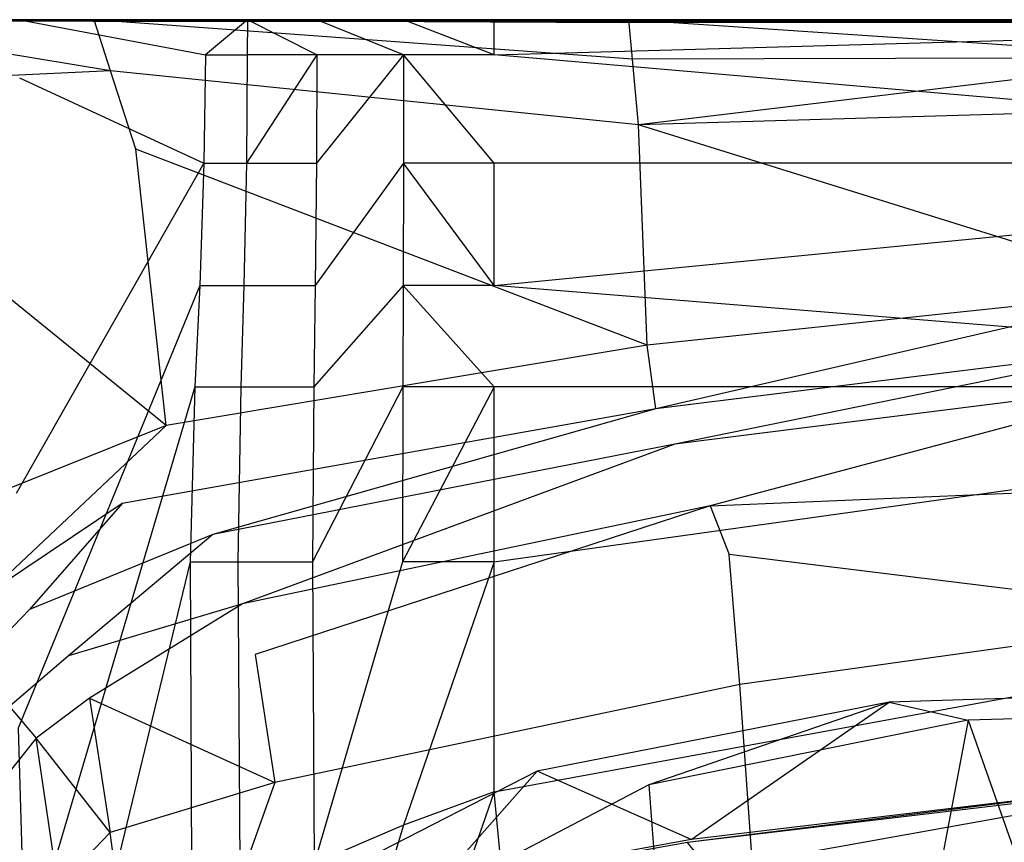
# Model space of a CAD drawing. Extents: x 0 to 0.29, y -0.245 to 0.
# Tile 7 of 28: x 0.033 to 0.097, y -0.053 to 0. Entities that reach past the tile are written whole.
import ezdxf

# ---------------------------------------------------------------- set-up
doc = ezdxf.new("R2010")
doc.units = 0
doc.layers.add('L0_URINAL_N_755701__0___REPLACE', color=7, linetype='CONTINUOUS')

msp = doc.modelspace()

# ---------------------------------------------------------------- linework, layer by layer
at = {"layer": 'L0_URINAL_N_755701__0___REPLACE', "color": 8}
for points, invisible_edges in [([(0.009495, 0, 0.482768), (0.14515, -0.000094, 0.454079), (0.003844, 0, 0.425175), (0.009495, 0, 0.482768)], 14), ([(0.14515, -0.000094, 0.454079), (0.009626, 0, 0.425182), (0.003844, 0, 0.425175), (0.14515, -0.000094, 0.454079)], 14), ([(0.009627, 0, 0.422514), (0.281589, 0, 0.42085), (0.009142, 0, 0.42085), (0.009627, 0, 0.422514)], 13), ([(0.009142, 0, 0.42085), (0.275106, 0, 0.379882), (0.014971, 0, 0.379882), (0.009142, 0, 0.42085)], 13), ([(0.275106, 0, 0.379882), (0.009142, 0, 0.42085), (0.281589, 0, 0.42085), (0.275106, 0, 0.379882)], 14), ([(0.019421, 0, 0.484206), (0.14515, -0.000094, 0.454079), (0.009495, 0, 0.482768), (0.019421, 0, 0.484206)], 14), ([(0.14515, -0.000094, 0.454079), (0.282033, 0, 0.42553), (0.009626, 0, 0.425182), (0.14515, -0.000094, 0.454079)], 14), ([(0.009626, 0, 0.425182), (0.282035, 0, 0.422514), (0.009627, 0, 0.422514), (0.009626, 0, 0.425182)], 13), ([(0.282035, 0, 0.422514), (0.009626, 0, 0.425182), (0.282033, 0, 0.42553), (0.282035, 0, 0.422514)], 14), ([(0.281589, 0, 0.42085), (0.009627, 0, 0.422514), (0.282035, 0, 0.422514), (0.281589, 0, 0.42085)], 14), ([(0.009949, 0, 0.373077), (0.147363, 0, 0.170018), (0.015352, 0, 0.282692), (0.009949, 0, 0.373077)], 14), ([(0.014971, 0, 0.373077), (0.147363, 0, 0.170018), (0.009949, 0, 0.373077), (0.014971, 0, 0.373077)], 14), ([(0.274435, 0, 0.373077), (0.147363, 0, 0.170018), (0.014971, 0, 0.373077), (0.274435, 0, 0.373077)], 14), ([(0.014971, 0, 0.376731), (0.274435, 0, 0.373077), (0.014971, 0, 0.373077), (0.014971, 0, 0.376731)], 13), ([(0.274435, 0, 0.373077), (0.014971, 0, 0.376731), (0.274659, 0, 0.376731), (0.274435, 0, 0.373077)], 14), ([(0.014971, 0, 0.379882), (0.274659, 0, 0.376731), (0.014971, 0, 0.376731), (0.014971, 0, 0.379882)], 13), ([(0.274659, 0, 0.376731), (0.014971, 0, 0.379882), (0.275106, 0, 0.379882), (0.274659, 0, 0.376731)], 14), ([(0.015352, 0, 0.282692), (0.147363, 0, 0.170018), (0.025851, 0, 0.188825), (0.015352, 0, 0.282692)], 14), ([(0.037875, 0, 0.490116), (0.037774, -0.000106, 0.486062), (0.018938, 0, 0.487267), (0.037875, 0, 0.490116)], 14), ([(0.018938, 0, 0.487267), (0.037774, -0.000106, 0.486062), (0.019421, 0, 0.484206), (0.018938, 0, 0.487267)], 14), ([(0.038935, -0.003315, 0.488332), (0.018938, 0, 0.487267), (0.020357, -0.004196, 0.485199), (0.038935, -0.003315, 0.488332)], 14), ([(0.038935, -0.003315, 0.488332), (0.037875, 0, 0.490116), (0.018938, 0, 0.487267), (0.038935, -0.003315, 0.488332)], 14), ([(0.037774, -0.000106, 0.486062), (0.14515, -0.000094, 0.454079), (0.019421, 0, 0.484206), (0.037774, -0.000106, 0.486062)], 14), ([(0.020408, 0, 0.188155), (0.038485, 0, 0.094906), (0.033063, 0, 0.094077), (0.020408, 0, 0.188155)], 13), ([(0.038485, 0, 0.094906), (0.020408, 0, 0.188155), (0.025851, 0, 0.188825), (0.038485, 0, 0.094906)], 14), ([(0.020408, 0, 0.188155), (0.033063, 0, 0.094077), (0.033026, -0.003766, 0.093092), (0.020408, 0, 0.188155)], 14), ([(0.025851, 0, 0.188825), (0.147363, 0, 0.170018), (0.038485, 0, 0.094906), (0.025851, 0, 0.188825)], 14), ([(0.033063, 0, 0.094077), (0.045074, -0.002272, 0.023725), (0.033026, -0.003766, 0.093092), (0.033063, 0, 0.094077)], 14), ([(0.033063, 0, 0.094077), (0.050455, 0, 0.02499), (0.045105, 0, 0.023741), (0.033063, 0, 0.094077)], 13), ([(0.050455, 0, 0.02499), (0.033063, 0, 0.094077), (0.038485, 0, 0.094906), (0.050455, 0, 0.02499)], 14), ([(0.033063, 0, 0.094077), (0.045105, 0, 0.023741), (0.045074, -0.002272, 0.023725), (0.033063, 0, 0.094077)], 14), ([(0.037875, 0, 0.490116), (0.072064, -0.000183, 0.488707), (0.037774, -0.000106, 0.486062), (0.037875, 0, 0.490116)], 14), ([(0.0725, 0, 0.492558), (0.072064, -0.000183, 0.488707), (0.037875, 0, 0.490116), (0.0725, 0, 0.492558)], 14), ([(0.072739, -0.002561, 0.491035), (0.0725, 0, 0.492558), (0.037875, 0, 0.490116), (0.072739, -0.002561, 0.491035)], 14), ([(0.072739, -0.002561, 0.491035), (0.037875, 0, 0.490116), (0.038935, -0.003315, 0.488332), (0.072739, -0.002561, 0.491035)], 14), ([(0.147363, 0, 0.170018), (0.050455, 0, 0.02499), (0.038485, 0, 0.094906), (0.147363, 0, 0.170018)], 14), ([(0.045074, -0.002272, 0.023725), (0.047806, 0, 0.014656), (0.047787, -0.002272, 0.014646), (0.045074, -0.002272, 0.023725)], 13), ([(0.047806, 0, 0.014656), (0.045074, -0.002272, 0.023725), (0.045105, 0, 0.023741), (0.047806, 0, 0.014656)], 14), ([(0.045105, 0, 0.023741), (0.052875, 0, 0.016851), (0.047806, 0, 0.014656), (0.045105, 0, 0.023741)], 13), ([(0.052875, 0, 0.016851), (0.045105, 0, 0.023741), (0.050455, 0, 0.02499), (0.052875, 0, 0.016851)], 14), ([(0.047806, 0, 0.014656), (0.052294, -0.002272, 0.006949), (0.047787, -0.002272, 0.014646), (0.047806, 0, 0.014656)], 13), ([(0.047806, 0, 0.014656), (0.056622, 0, 0.010434), (0.052304, 0, 0.006954), (0.047806, 0, 0.014656)], 13), ([(0.056622, 0, 0.010434), (0.047806, 0, 0.014656), (0.052875, 0, 0.016851), (0.056622, 0, 0.010434)], 14), ([(0.052294, -0.002272, 0.006949), (0.047806, 0, 0.014656), (0.052304, 0, 0.006954), (0.052294, -0.002272, 0.006949)], 14), ([(0.147363, 0, 0.170018), (0.052875, 0, 0.016851), (0.050455, 0, 0.02499), (0.147363, 0, 0.170018)], 14), ([(0.052304, 0, 0.006954), (0.05791, -0.002272, 0.001806), (0.052294, -0.002272, 0.006949), (0.052304, 0, 0.006954)], 13), ([(0.052304, 0, 0.006954), (0.060709, 0, 0.006684), (0.057912, 0, 0.001807), (0.052304, 0, 0.006954)], 13), ([(0.060709, 0, 0.006684), (0.052304, 0, 0.006954), (0.056622, 0, 0.010434), (0.060709, 0, 0.006684)], 14), ([(0.05791, -0.002272, 0.001806), (0.052304, 0, 0.006954), (0.057912, 0, 0.001807), (0.05791, -0.002272, 0.001806)], 14), ([(0.147363, 0, 0.170018), (0.056622, 0, 0.010434), (0.052875, 0, 0.016851), (0.147363, 0, 0.170018)], 14), ([(0.147363, 0, 0.170018), (0.060709, 0, 0.006684), (0.056622, 0, 0.010434), (0.147363, 0, 0.170018)], 14), ([(0.057912, 0, 0.001807), (0.063779, -0.002272), (0.05791, -0.002272, 0.001806), (0.057912, 0, 0.001807)], 13), ([(0.057912, 0, 0.001807), (0.064605, 0, 0.005484), (0.063779, 0), (0.057912, 0, 0.001807)], 13), ([(0.064605, 0, 0.005484), (0.057912, 0, 0.001807), (0.060709, 0, 0.006684), (0.064605, 0, 0.005484)], 14), ([(0.063779, -0.002272), (0.057912, 0, 0.001807), (0.063779, 0), (0.063779, -0.002272)], 14), ([(0.147363, 0, 0.170018), (0.064605, 0, 0.005484), (0.060709, 0, 0.006684), (0.147363, 0, 0.170018)], 14), ([(0.064605, 0, 0.005484), (0.145, 0), (0.063779, 0), (0.064605, 0, 0.005484)], 13), ([(0.145, 0), (0.063779, -0.002272), (0.063779, 0), (0.145, 0)], 13), ([(0.063779, -0.002272), (0.145, 0), (0.145, -0.002272), (0.063779, -0.002272)], 14), ([(0.147363, 0, 0.170018), (0.145, 0, 0.005484), (0.064605, 0, 0.005484), (0.147363, 0, 0.170018)], 14), ([(0.145, 0), (0.064605, 0, 0.005484), (0.145, 0, 0.005484), (0.145, 0)], 14), ([(0.0725, 0, 0.492558), (0.109004, -0.000264, 0.490389), (0.072064, -0.000183, 0.488707), (0.0725, 0, 0.492558)], 14), ([(0.109563, 0, 0.494186), (0.109004, -0.000264, 0.490389), (0.0725, 0, 0.492558), (0.109563, 0, 0.494186)], 14), ([(0.109563, 0, 0.494186), (0.0725, 0, 0.492558), (0.109172, -0.002474, 0.492618), (0.109563, 0, 0.494186)], 14), ([(0.109172, -0.002474, 0.492618), (0.0725, 0, 0.492558), (0.072739, -0.002561, 0.491035), (0.109172, -0.002474, 0.492618)], 14), ([(0.072064, -0.000183, 0.488707), (0.14515, -0.000094, 0.454079), (0.037774, -0.000106, 0.486062), (0.072064, -0.000183, 0.488707)], 14), ([(0.109004, -0.000264, 0.490389), (0.14515, -0.000094, 0.454079), (0.072064, -0.000183, 0.488707), (0.109004, -0.000264, 0.490389)], 14), ([(0.045074, -0.002272, 0.023725), (0.044976, -0.009292, 0.023674), (0.033026, -0.003766, 0.093092), (0.045074, -0.002272, 0.023725)], 14), ([(0.045074, -0.002272, 0.023725), (0.047787, -0.002272, 0.014646), (0.044976, -0.009292, 0.023674), (0.045074, -0.002272, 0.023725)], 14), ([(0.047787, -0.002272, 0.014646), (0.047727, -0.009292, 0.014614), (0.044976, -0.009292, 0.023674), (0.047787, -0.002272, 0.014646)], 14), ([(0.052294, -0.002272, 0.006949), (0.047727, -0.009292, 0.014614), (0.047787, -0.002272, 0.014646), (0.052294, -0.002272, 0.006949)], 14), ([(0.052294, -0.002272, 0.006949), (0.052266, -0.009292, 0.006934), (0.047727, -0.009292, 0.014614), (0.052294, -0.002272, 0.006949)], 14), ([(0.05791, -0.002272, 0.001806), (0.052266, -0.009292, 0.006934), (0.052294, -0.002272, 0.006949), (0.05791, -0.002272, 0.001806)], 14), ([(0.05791, -0.002272, 0.001806), (0.057903, -0.009292, 0.001802), (0.052266, -0.009292, 0.006934), (0.05791, -0.002272, 0.001806)], 14), ([(0.05791, -0.002272, 0.001806), (0.063779, -0.009292), (0.057903, -0.009292, 0.001802), (0.05791, -0.002272, 0.001806)], 13), ([(0.063779, -0.009292), (0.05791, -0.002272, 0.001806), (0.063779, -0.002272), (0.063779, -0.009292)], 14), ([(0.063779, -0.002272), (0.145, -0.009292), (0.063779, -0.009292), (0.063779, -0.002272)], 13), ([(0.145, -0.009292), (0.063779, -0.002272), (0.145, -0.002272), (0.145, -0.009292)], 14), ([(0.109172, -0.002474, 0.492618), (0.072739, -0.002561, 0.491035), (0.073137, -0.006822, 0.488499), (0.109172, -0.002474, 0.492618)], 14), ([(0.109172, -0.002474, 0.492618), (0.073137, -0.006822, 0.488499), (0.108653, -0.005759, 0.490537), (0.109172, -0.002474, 0.492618)], 14), ([(0.073137, -0.006822, 0.488499), (0.072739, -0.002561, 0.491035), (0.038935, -0.003315, 0.488332), (0.073137, -0.006822, 0.488499)], 14), ([(0.038935, -0.003315, 0.488332), (0.020357, -0.004196, 0.485199), (0.022281, -0.009881, 0.482391), (0.038935, -0.003315, 0.488332)], 14), ([(0.040571, -0.008398, 0.485551), (0.038935, -0.003315, 0.488332), (0.022281, -0.009881, 0.482391), (0.040571, -0.008398, 0.485551)], 14), ([(0.033026, -0.003766, 0.093092), (0.044976, -0.009292, 0.023674), (0.032913, -0.015403, 0.090047), (0.033026, -0.003766, 0.093092)], 14), ([(0.073137, -0.006822, 0.488499), (0.038935, -0.003315, 0.488332), (0.040571, -0.008398, 0.485551), (0.073137, -0.006822, 0.488499)], 14), ([(0.108653, -0.005759, 0.490537), (0.073137, -0.006822, 0.488499), (0.107486, -0.017532, 0.483082), (0.108653, -0.005759, 0.490537)], 14), ([(0.073685, -0.021096, 0.479973), (0.073137, -0.006822, 0.488499), (0.040571, -0.008398, 0.485551), (0.073685, -0.021096, 0.479973)], 14), ([(0.107486, -0.017532, 0.483082), (0.073137, -0.006822, 0.488499), (0.073685, -0.021096, 0.479973), (0.107486, -0.017532, 0.483082)], 14), ([(0.042543, -0.026291, 0.475661), (0.040571, -0.008398, 0.485551), (0.022281, -0.009881, 0.482391), (0.042543, -0.026291, 0.475661)], 14), ([(0.073685, -0.021096, 0.479973), (0.040571, -0.008398, 0.485551), (0.042543, -0.026291, 0.475661), (0.073685, -0.021096, 0.479973)], 14), ([(0.044976, -0.009292, 0.023674), (0.032819, -0.030708, 0.084725), (0.032913, -0.015403, 0.090047), (0.044976, -0.009292, 0.023674)], 14), ([(0.044976, -0.009292, 0.023674), (0.044708, -0.017222, 0.023527), (0.032819, -0.030708, 0.084725), (0.044976, -0.009292, 0.023674)], 14), ([(0.047727, -0.009292, 0.014614), (0.047561, -0.017222, 0.014524), (0.044708, -0.017222, 0.023527), (0.047727, -0.009292, 0.014614)], 14), ([(0.044976, -0.009292, 0.023674), (0.047727, -0.009292, 0.014614), (0.044708, -0.017222, 0.023527), (0.044976, -0.009292, 0.023674)], 14), ([(0.052266, -0.009292, 0.006934), (0.052187, -0.017222, 0.006891), (0.047561, -0.017222, 0.014524), (0.052266, -0.009292, 0.006934)], 14), ([(0.047727, -0.009292, 0.014614), (0.052266, -0.009292, 0.006934), (0.047561, -0.017222, 0.014524), (0.047727, -0.009292, 0.014614)], 14), ([(0.057903, -0.009292, 0.001802), (0.057882, -0.017222, 0.001791), (0.052187, -0.017222, 0.006891), (0.057903, -0.009292, 0.001802)], 14), ([(0.057903, -0.009292, 0.001802), (0.052187, -0.017222, 0.006891), (0.052266, -0.009292, 0.006934), (0.057903, -0.009292, 0.001802)], 14), ([(0.057903, -0.009292, 0.001802), (0.063779, -0.017222), (0.057882, -0.017222, 0.001791), (0.057903, -0.009292, 0.001802)], 13), ([(0.063779, -0.017222), (0.057903, -0.009292, 0.001802), (0.063779, -0.009292), (0.063779, -0.017222)], 14), ([(0.145, -0.009292), (0.063779, -0.017222), (0.063779, -0.009292), (0.145, -0.009292)], 13), ([(0.063779, -0.017222), (0.145, -0.009292), (0.145, -0.017222), (0.063779, -0.017222)], 14), ([(0.042543, -0.026291, 0.475661), (0.022281, -0.009881, 0.482391), (0.029833, -0.031401, 0.471797), (0.042543, -0.026291, 0.475661)], 14), ([(0.044708, -0.017222, 0.023527), (0.032936, -0.045908, 0.078226), (0.032819, -0.030708, 0.084725), (0.044708, -0.017222, 0.023527)], 14), ([(0.044708, -0.017222, 0.023527), (0.044401, -0.023791, 0.023346), (0.032936, -0.045908, 0.078226), (0.044708, -0.017222, 0.023527)], 14), ([(0.047561, -0.017222, 0.014524), (0.047372, -0.023791, 0.014412), (0.044401, -0.023791, 0.023346), (0.047561, -0.017222, 0.014524)], 14), ([(0.044708, -0.017222, 0.023527), (0.047561, -0.017222, 0.014524), (0.044401, -0.023791, 0.023346), (0.044708, -0.017222, 0.023527)], 14), ([(0.052187, -0.017222, 0.006891), (0.052097, -0.023791, 0.006838), (0.047372, -0.023791, 0.014412), (0.052187, -0.017222, 0.006891)], 14), ([(0.047561, -0.017222, 0.014524), (0.052187, -0.017222, 0.006891), (0.047372, -0.023791, 0.014412), (0.047561, -0.017222, 0.014524)], 14), ([(0.057882, -0.017222, 0.001791), (0.057859, -0.023791, 0.001777), (0.052097, -0.023791, 0.006838), (0.057882, -0.017222, 0.001791)], 14), ([(0.057882, -0.017222, 0.001791), (0.052097, -0.023791, 0.006838), (0.052187, -0.017222, 0.006891), (0.057882, -0.017222, 0.001791)], 14), ([(0.057882, -0.017222, 0.001791), (0.063779, -0.023791), (0.057859, -0.023791, 0.001777), (0.057882, -0.017222, 0.001791)], 13), ([(0.063779, -0.023791), (0.057882, -0.017222, 0.001791), (0.063779, -0.017222), (0.063779, -0.023791)], 14), ([(0.063779, -0.017222), (0.145, -0.023791), (0.063779, -0.023791), (0.063779, -0.017222)], 13), ([(0.145, -0.023791), (0.063779, -0.017222), (0.145, -0.017222), (0.145, -0.023791)], 14), ([(0.107486, -0.017532, 0.483082), (0.073685, -0.021096, 0.479973), (0.074264, -0.025226, 0.477531), (0.107486, -0.017532, 0.483082)], 14), ([(0.107486, -0.017532, 0.483082), (0.074264, -0.025226, 0.477531), (0.106064, -0.021264, 0.480709), (0.107486, -0.017532, 0.483082)], 14), ([(0.073685, -0.021096, 0.479973), (0.042543, -0.026291, 0.475661), (0.039689, -0.031345, 0.472718), (0.073685, -0.021096, 0.479973)], 14), ([(0.074264, -0.025226, 0.477531), (0.073685, -0.021096, 0.479973), (0.039689, -0.031345, 0.472718), (0.074264, -0.025226, 0.477531)], 14), ([(0.106064, -0.021264, 0.480709), (0.074264, -0.025226, 0.477531), (0.075494, -0.027517, 0.473678), (0.106064, -0.021264, 0.480709)], 14), ([(0.106064, -0.021264, 0.480709), (0.075494, -0.027517, 0.473678), (0.108286, -0.023362, 0.476809), (0.106064, -0.021264, 0.480709)], 14), ([(0.108286, -0.023362, 0.476809), (0.075494, -0.027517, 0.473678), (0.077765, -0.031511, 0.466934), (0.108286, -0.023362, 0.476809)], 14), ([(0.108286, -0.023362, 0.476809), (0.077765, -0.031511, 0.466934), (0.109967, -0.027013, 0.470144), (0.108286, -0.023362, 0.476809)], 14), ([(0.044401, -0.023791, 0.023346), (0.033409, -0.060937, 0.070758), (0.032936, -0.045908, 0.078226), (0.044401, -0.023791, 0.023346)], 14), ([(0.044401, -0.023791, 0.023346), (0.044087, -0.035125, 0.023147), (0.033409, -0.060937, 0.070758), (0.044401, -0.023791, 0.023346)], 14), ([(0.047372, -0.023791, 0.014412), (0.047178, -0.035125, 0.014289), (0.044087, -0.035125, 0.023147), (0.047372, -0.023791, 0.014412)], 14), ([(0.044401, -0.023791, 0.023346), (0.047372, -0.023791, 0.014412), (0.044087, -0.035125, 0.023147), (0.044401, -0.023791, 0.023346)], 14), ([(0.052097, -0.023791, 0.006838), (0.052005, -0.035125, 0.00678), (0.047178, -0.035125, 0.014289), (0.052097, -0.023791, 0.006838)], 14), ([(0.047372, -0.023791, 0.014412), (0.052097, -0.023791, 0.006838), (0.047178, -0.035125, 0.014289), (0.047372, -0.023791, 0.014412)], 14), ([(0.057859, -0.023791, 0.001777), (0.057835, -0.035125, 0.001762), (0.052005, -0.035125, 0.00678), (0.057859, -0.023791, 0.001777)], 14), ([(0.057859, -0.023791, 0.001777), (0.052005, -0.035125, 0.00678), (0.052097, -0.023791, 0.006838), (0.057859, -0.023791, 0.001777)], 14), ([(0.063779, -0.035125), (0.057835, -0.035125, 0.001762), (0.063779, -0.023791), (0.063779, -0.035125)], 14), ([(0.063779, -0.023791), (0.057835, -0.035125, 0.001762), (0.057859, -0.023791, 0.001777), (0.063779, -0.023791)], 14), ([(0.145, -0.023791), (0.063779, -0.035125), (0.063779, -0.023791), (0.145, -0.023791)], 13), ([(0.063779, -0.035125), (0.145, -0.023791), (0.145, -0.035125), (0.063779, -0.035125)], 14), ([(0.074264, -0.025226, 0.477531), (0.039689, -0.031345, 0.472718), (0.045567, -0.033363, 0.469182), (0.074264, -0.025226, 0.477531)], 14), ([(0.074264, -0.025226, 0.477531), (0.045567, -0.033363, 0.469182), (0.075494, -0.027517, 0.473678), (0.074264, -0.025226, 0.477531)], 14), ([(0.042543, -0.026291, 0.475661), (0.029833, -0.031401, 0.471797), (0.030983, -0.037177, 0.468867), (0.042543, -0.026291, 0.475661)], 14), ([(0.042543, -0.026291, 0.475661), (0.030983, -0.037177, 0.468867), (0.039689, -0.031345, 0.472718), (0.042543, -0.026291, 0.475661)], 14), ([(0.077765, -0.031511, 0.466934), (0.11083, -0.030094, 0.465948), (0.109967, -0.027013, 0.470144), (0.077765, -0.031511, 0.466934)], 14), ([(0.075494, -0.027517, 0.473678), (0.045567, -0.033363, 0.469182), (0.047481, -0.037856, 0.46257), (0.075494, -0.027517, 0.473678)], 14), ([(0.075494, -0.027517, 0.473678), (0.047481, -0.037856, 0.46257), (0.077765, -0.031511, 0.466934), (0.075494, -0.027517, 0.473678)], 14), ([(0.11083, -0.030094, 0.465948), (0.077765, -0.031511, 0.466934), (0.079002, -0.034667, 0.462583), (0.11083, -0.030094, 0.465948)], 13), ([(0.111434, -0.038654, 0.458352), (0.11083, -0.030094, 0.465948), (0.079002, -0.034667, 0.462583), (0.111434, -0.038654, 0.458352)], 14), ([(0.039689, -0.031345, 0.472718), (0.030983, -0.037177, 0.468867), (0.033674, -0.03822, 0.465917), (0.039689, -0.031345, 0.472718)], 14), ([(0.039689, -0.031345, 0.472718), (0.033674, -0.03822, 0.465917), (0.045567, -0.033363, 0.469182), (0.039689, -0.031345, 0.472718)], 14), ([(0.077765, -0.031511, 0.466934), (0.047481, -0.037856, 0.46257), (0.048301, -0.041138, 0.458045), (0.077765, -0.031511, 0.466934)], 14), ([(0.077765, -0.031511, 0.466934), (0.048301, -0.041138, 0.458045), (0.079002, -0.034667, 0.462583), (0.077765, -0.031511, 0.466934)], 14), ([(0.045567, -0.033363, 0.469182), (0.033674, -0.03822, 0.465917), (0.036207, -0.041229, 0.460047), (0.045567, -0.033363, 0.469182)], 14), ([(0.045567, -0.033363, 0.469182), (0.036207, -0.041229, 0.460047), (0.047481, -0.037856, 0.46257), (0.045567, -0.033363, 0.469182)], 14), ([(0.079707, -0.043079, 0.454594), (0.079002, -0.034667, 0.462583), (0.048301, -0.041138, 0.458045), (0.079707, -0.043079, 0.454594)], 14), ([(0.111434, -0.038654, 0.458352), (0.079002, -0.034667, 0.462583), (0.079707, -0.043079, 0.454594), (0.111434, -0.038654, 0.458352)], 14), ([(0.044087, -0.035125, 0.023147), (0.03424, -0.075796, 0.063517), (0.033409, -0.060937, 0.070758), (0.044087, -0.035125, 0.023147)], 14), ([(0.044087, -0.035125, 0.023147), (0.044195, -0.059079, 0.02147), (0.03424, -0.075796, 0.063517), (0.044087, -0.035125, 0.023147)], 14), ([(0.044087, -0.035125, 0.023147), (0.047178, -0.035125, 0.014289), (0.044195, -0.059079, 0.02147), (0.044087, -0.035125, 0.023147)], 14), ([(0.047178, -0.035125, 0.014289), (0.047311, -0.057102, 0.013254), (0.044195, -0.059079, 0.02147), (0.047178, -0.035125, 0.014289)], 14), ([(0.047178, -0.035125, 0.014289), (0.052005, -0.035125, 0.00678), (0.047311, -0.057102, 0.013254), (0.047178, -0.035125, 0.014289)], 14), ([(0.052005, -0.035125, 0.00678), (0.052127, -0.054689, 0.006288), (0.047311, -0.057102, 0.013254), (0.052005, -0.035125, 0.00678)], 14), ([(0.057835, -0.035125, 0.001762), (0.052127, -0.054689, 0.006288), (0.052005, -0.035125, 0.00678), (0.057835, -0.035125, 0.001762)], 14), ([(0.05791, -0.052206, 0.001634), (0.052127, -0.054689, 0.006288), (0.057835, -0.035125, 0.001762), (0.05791, -0.052206, 0.001634)], 14), ([(0.063779, -0.035125), (0.05791, -0.052206, 0.001634), (0.057835, -0.035125, 0.001762), (0.063779, -0.035125)], 14), ([(0.063779, -0.050032), (0.05791, -0.052206, 0.001634), (0.063779, -0.035125), (0.063779, -0.050032)], 14), ([(0.145, -0.035125), (0.063779, -0.050032), (0.063779, -0.035125), (0.145, -0.035125)], 13), ([(0.063779, -0.050032), (0.145, -0.035125), (0.145, -0.050032), (0.063779, -0.050032)], 14), ([(0.030983, -0.037177, 0.468867), (0.027638, -0.041184, 0.466084), (0.033674, -0.03822, 0.465917), (0.030983, -0.037177, 0.468867)], 14), ([(0.027638, -0.041184, 0.466084), (0.029215, -0.042857, 0.462664), (0.033674, -0.03822, 0.465917), (0.027638, -0.041184, 0.466084)], 14), ([(0.033674, -0.03822, 0.465917), (0.029215, -0.042857, 0.462664), (0.036207, -0.041229, 0.460047), (0.033674, -0.03822, 0.465917)], 14), ([(0.047481, -0.037856, 0.46257), (0.036207, -0.041229, 0.460047), (0.037557, -0.043971, 0.455907), (0.047481, -0.037856, 0.46257)], 14), ([(0.047481, -0.037856, 0.46257), (0.037557, -0.043971, 0.455907), (0.048301, -0.041138, 0.458045), (0.047481, -0.037856, 0.46257)], 14), ([(0.111434, -0.038654, 0.458352), (0.079707, -0.043079, 0.454594), (0.081011, -0.061798, 0.437235), (0.111434, -0.038654, 0.458352)], 14), ([(0.112394, -0.057573, 0.441569), (0.111434, -0.038654, 0.458352), (0.081011, -0.061798, 0.437235), (0.112394, -0.057573, 0.441569)], 14), ([(0.029215, -0.042857, 0.462664), (0.032391, -0.044507, 0.457701), (0.036207, -0.041229, 0.460047), (0.029215, -0.042857, 0.462664)], 14), ([(0.036207, -0.041229, 0.460047), (0.032391, -0.044507, 0.457701), (0.037557, -0.043971, 0.455907), (0.036207, -0.041229, 0.460047)], 14), ([(0.037557, -0.043971, 0.455907), (0.049568, -0.049431, 0.449528), (0.048301, -0.041138, 0.458045), (0.037557, -0.043971, 0.455907)], 14), ([(0.048301, -0.041138, 0.458045), (0.049568, -0.049431, 0.449528), (0.079707, -0.043079, 0.454594), (0.048301, -0.041138, 0.458045)], 14), ([(0.079707, -0.043079, 0.454594), (0.049568, -0.049431, 0.449528), (0.051697, -0.067782, 0.43066), (0.079707, -0.043079, 0.454594)], 14), ([(0.081011, -0.061798, 0.437235), (0.079707, -0.043079, 0.454594), (0.051697, -0.067782, 0.43066), (0.081011, -0.061798, 0.437235)], 14), ([(0.032391, -0.044507, 0.457701), (0.034112, -0.04657, 0.453939), (0.037557, -0.043971, 0.455907), (0.032391, -0.044507, 0.457701)], 14), ([(0.037557, -0.043971, 0.455907), (0.034112, -0.04657, 0.453939), (0.038916, -0.052674, 0.446948), (0.037557, -0.043971, 0.455907)], 14), ([(0.049568, -0.049431, 0.449528), (0.037557, -0.043971, 0.455907), (0.038916, -0.052674, 0.446948), (0.049568, -0.049431, 0.449528)], 13), ([(0.076549, -0.053126, 0.349317), (0.089365, -0.044217, 0.308801), (0.116436, -0.04341, 0.309224), (0.076549, -0.053126, 0.349317)], 14), ([(0.110038, -0.049123, 0.351983), (0.076549, -0.053126, 0.349317), (0.116436, -0.04341, 0.309224), (0.110038, -0.049123, 0.351983)], 14), ([(0.116436, -0.04341, 0.309224), (0.089365, -0.044217, 0.308801), (0.119067, -0.044604, 0.269074), (0.116436, -0.04341, 0.309224)], 14), ([(0.032391, -0.044507, 0.457701), (0.028712, -0.053299, 0.450987), (0.034112, -0.04657, 0.453939), (0.032391, -0.044507, 0.457701)], 14), ([(0.089365, -0.044217, 0.308801), (0.066565, -0.04871, 0.306775), (0.073797, -0.049594, 0.267532), (0.089365, -0.044217, 0.308801)], 14), ([(0.076549, -0.053126, 0.349317), (0.066565, -0.04871, 0.306775), (0.089365, -0.044217, 0.308801), (0.076549, -0.053126, 0.349317)], 14), ([(0.089365, -0.044217, 0.308801), (0.073797, -0.049594, 0.267532), (0.094494, -0.045403, 0.268833), (0.089365, -0.044217, 0.308801)], 14), ([(0.089365, -0.044217, 0.308801), (0.094494, -0.045403, 0.268833), (0.119067, -0.044604, 0.269074), (0.089365, -0.044217, 0.308801)], 14), ([(0.119067, -0.044604, 0.269074), (0.094494, -0.045403, 0.268833), (0.124351, -0.073887, 0.209716), (0.119067, -0.044604, 0.269074)], 14), ([(0.032936, -0.045908, 0.078226), (0.033409, -0.060937, 0.070758), (0.021089, -0.064665, 0.141516), (0.032936, -0.045908, 0.078226)], 14), ([(0.094494, -0.045403, 0.268833), (0.073797, -0.049594, 0.267532), (0.088322, -0.078008, 0.209576), (0.094494, -0.045403, 0.268833)], 14), ([(0.094494, -0.045403, 0.268833), (0.088322, -0.078008, 0.209576), (0.10479, -0.074574, 0.209693), (0.094494, -0.045403, 0.268833)], 14), ([(0.094494, -0.045403, 0.268833), (0.10479, -0.074574, 0.209693), (0.124351, -0.073887, 0.209716), (0.094494, -0.045403, 0.268833)], 14), ([(0.034112, -0.04657, 0.453939), (0.028712, -0.053299, 0.450987), (0.030602, -0.055165, 0.447648), (0.034112, -0.04657, 0.453939)], 14), ([(0.035529, -0.056164, 0.445175), (0.034112, -0.04657, 0.453939), (0.030602, -0.055165, 0.447648), (0.035529, -0.056164, 0.445175)], 14), ([(0.038916, -0.052674, 0.446948), (0.034112, -0.04657, 0.453939), (0.035529, -0.056164, 0.445175), (0.038916, -0.052674, 0.446948)], 14), ([(0.039015, -0.059956, 0.344776), (0.050137, -0.057113, 0.303047), (0.066565, -0.04871, 0.306775), (0.039015, -0.059956, 0.344776)], 14), ([(0.076549, -0.053126, 0.349317), (0.039015, -0.059956, 0.344776), (0.066565, -0.04871, 0.306775), (0.076549, -0.053126, 0.349317)], 14), ([(0.066565, -0.04871, 0.306775), (0.050137, -0.057113, 0.303047), (0.058874, -0.057383, 0.265124), (0.066565, -0.04871, 0.306775)], 14), ([(0.066565, -0.04871, 0.306775), (0.058874, -0.057383, 0.265124), (0.073797, -0.049594, 0.267532), (0.066565, -0.04871, 0.306775)], 14), ([(0.049568, -0.049431, 0.449528), (0.038916, -0.052674, 0.446948), (0.041506, -0.072172, 0.426916), (0.049568, -0.049431, 0.449528)], 14), ([(0.049568, -0.049431, 0.449528), (0.041506, -0.072172, 0.426916), (0.051697, -0.067782, 0.43066), (0.049568, -0.049431, 0.449528)], 14), ([(0.073797, -0.049594, 0.267532), (0.058874, -0.057383, 0.265124), (0.076454, -0.084342, 0.209369), (0.073797, -0.049594, 0.267532)], 14), ([(0.073797, -0.049594, 0.267532), (0.076454, -0.084342, 0.209369), (0.088322, -0.078008, 0.209576), (0.073797, -0.049594, 0.267532)], 14), ([(0.110038, -0.049123, 0.351983), (0.076307, -0.053321, 0.351151), (0.076549, -0.053126, 0.349317), (0.110038, -0.049123, 0.351983)], 14), ([(0.109914, -0.049332, 0.353845), (0.076307, -0.053321, 0.351151), (0.110038, -0.049123, 0.351983), (0.109914, -0.049332, 0.353845)], 14), ([(0.109914, -0.049332, 0.353845), (0.077726, -0.055076, 0.349948), (0.076307, -0.053321, 0.351151), (0.109914, -0.049332, 0.353845)], 13), ([(0.077726, -0.055076, 0.349948), (0.109914, -0.049332, 0.353845), (0.110639, -0.05117, 0.352587), (0.077726, -0.055076, 0.349948)], 14), ([(0.063779, -0.050032), (0.059197, -0.063285, 0.001514), (0.05791, -0.052206, 0.001634), (0.063779, -0.050032)], 14), ([(0.064809, -0.060568), (0.059197, -0.063285, 0.001514), (0.063779, -0.050032), (0.064809, -0.060568)], 14), ([(0.145, -0.050032), (0.064809, -0.060568), (0.063779, -0.050032), (0.145, -0.050032)], 13), ([(0.064809, -0.060568), (0.145, -0.050032), (0.145, -0.060568), (0.064809, -0.060568)], 14), ([(0.110639, -0.05117, 0.352587), (0.081222, -0.06326, 0.344339), (0.077726, -0.055076, 0.349948), (0.110639, -0.05117, 0.352587)], 13), ([(0.081222, -0.06326, 0.344339), (0.110639, -0.05117, 0.352587), (0.112424, -0.059738, 0.346717), (0.081222, -0.06326, 0.344339)], 14), ([(0.05791, -0.052206, 0.001634), (0.053566, -0.066296, 0.005826), (0.052127, -0.054689, 0.006288), (0.05791, -0.052206, 0.001634)], 14), ([(0.059197, -0.063285, 0.001514), (0.053566, -0.066296, 0.005826), (0.05791, -0.052206, 0.001634), (0.059197, -0.063285, 0.001514)], 14), ([(0.038916, -0.052674, 0.446948), (0.035529, -0.056164, 0.445175), (0.03789, -0.077613, 0.425092), (0.038916, -0.052674, 0.446948)], 14), ([(0.041506, -0.072172, 0.426916), (0.038916, -0.052674, 0.446948), (0.03789, -0.077613, 0.425092), (0.041506, -0.072172, 0.426916)], 14), ([(0.076307, -0.053321, 0.351151), (0.039015, -0.059956, 0.344776), (0.076549, -0.053126, 0.349317), (0.076307, -0.053321, 0.351151)], 14)]:
    msp.add_3dface(points, dxfattribs=dict(at, invisible_edges=invisible_edges))

doc.saveas('drawing.dxf')
